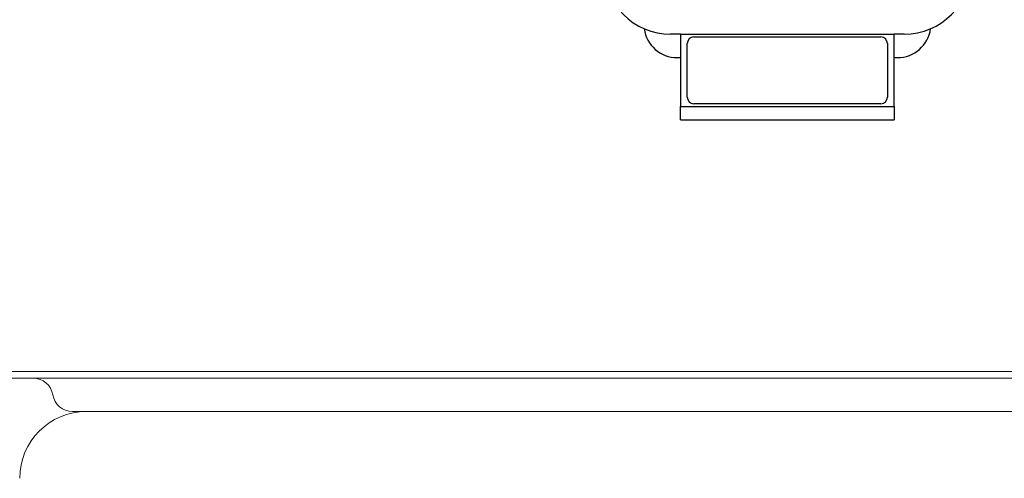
# Model space of a CAD drawing. Header units: millimetres. Extents: x 12388 to 56229, y -202 to 7369.
# Tile 69 of 88: x 21250 to 21545, y 4390 to 4528. Entities that reach past the tile are written whole.
import ezdxf

# ---------------------------------------------------------------- set-up
doc = ezdxf.new("R2010")
doc.units = ezdxf.units.MM
doc.header["$LTSCALE"] = 40

# ---------------------------------------------------------------- blocks, each defined once
blk = doc.blocks.new('3344')
at = {"linetype": 'Continuous'}
for p, q in [((21448.26, 4523.38), (21445.26, 4523.38)), ((21448.26, 4523.38), (21512.26, 4523.38)), ((21448.26, 4523.38), (21448.26, 4501.68)), ((21452.26, 4522.53), (21508.26, 4522.53)), ((21515.26, 4523.38), (21512.26, 4523.38)), ((21512.26, 4501.68), (21512.26, 4523.38)), ((21450.26, 4504.53), (21450.26, 4520.53)), ((21510.26, 4520.53), (21510.26, 4504.53)), ((21447.26, 4516.34), (21448.26, 4516.34)), ((21512.26, 4516.34), (21513.26, 4516.34)), ((21508.26, 4502.53), (21452.26, 4502.53)), ((21448.26, 4501.68), (21512.26, 4501.68)), ((21448.26, 4497.68), (21448.26, 4501.68)), ((21512.26, 4501.68), (21512.26, 4497.68)), ((21448.26, 4497.68), (21512.26, 4497.68))]:
    blk.add_line(p, q, dxfattribs=at)
for centre, radius, start, end in [((21445.26, 4543.38), 20, 180, 270), ((21515.26, 4543.38), 20, 270, 0), ((21447.26, 4526.34), 10, 187.6087, 270), ((21452.26, 4520.53), 2, 90, 180), ((21508.26, 4520.53), 2, 0, 90), ((21513.26, 4526.34), 10, 270, 352.3913), ((21452.26, 4504.53), 2, 180, 270), ((21508.26, 4504.53), 2, 270, 0)]:
    blk.add_arc(centre, radius, start, end, dxfattribs=at)
blk = doc.blocks.new('view cc')
at = {"linetype": 'Continuous', "lineweight": 15}
for p, q in [((20992.26, 4422.34), (21678.26, 4422.34)), ((20992.26, 4422.34), (21968.26, 4422.34)), ((20992.26, 4422.34), (21968.26, 4422.34)), ((20970.26, 4420.34), (21990.26, 4420.34)), ((21280.26, 4410.34), (21266.09, 4410.34)), ((21680.26, 4410.34), (21280.26, 4410.34))]:
    blk.add_line(p, q, dxfattribs=at)
for centre, radius, start, end in [((21254.26, 4414.34), 6, 9.5941, 90), ((21266.09, 4416.34), 6, 189.5941, 270), ((21270.26, 4390.34), 20, 90, 180)]:
    blk.add_arc(centre, radius, start, end, dxfattribs=at)
blk.add_blockref('3344', (0, 0))

msp = doc.modelspace()

# ---------------------------------------------------------------- block references
msp.add_blockref('view cc', (0, 0))

doc.saveas('drawing.dxf')
